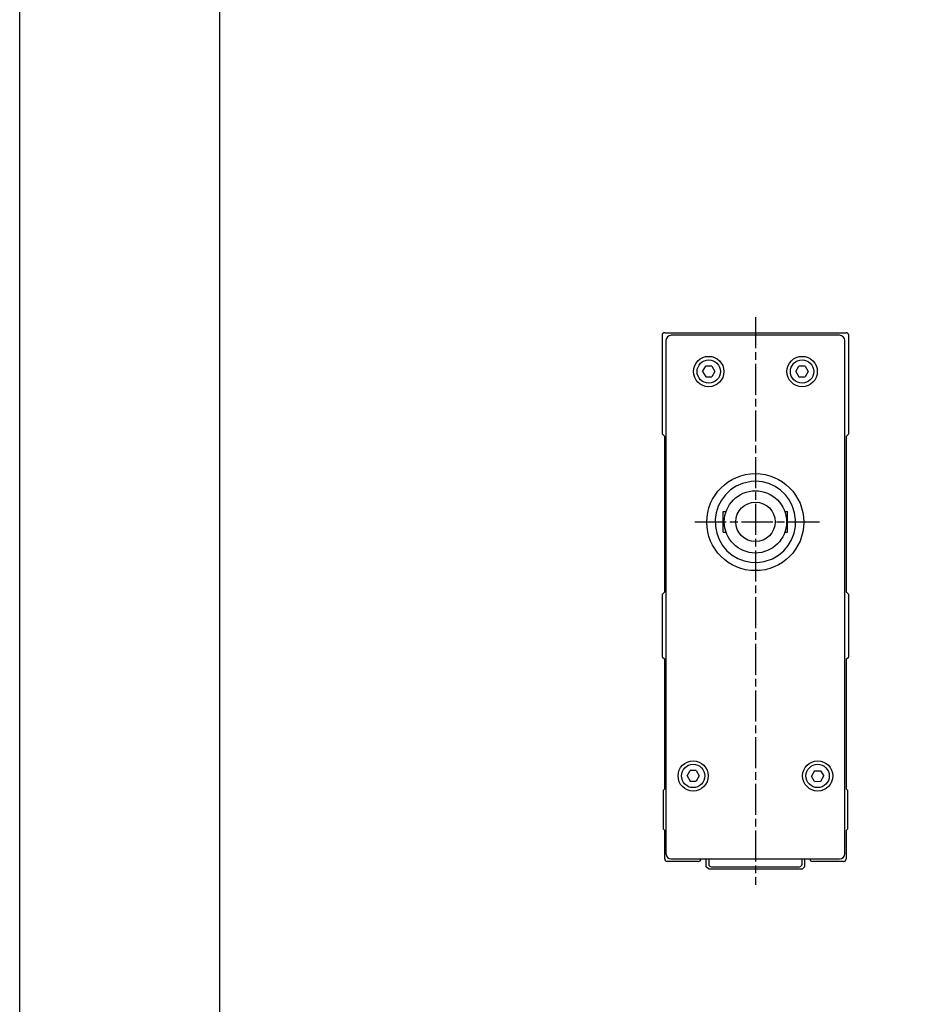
# Model space of a CAD drawing. Header units: millimetres. Extents: x 0 to 7391, y -1386 to 1500.
# Tile 39 of 127: x 4341 to 4514, y 965 to 1155. Entities that reach past the tile are written whole.
import ezdxf

# ---------------------------------------------------------------- set-up
doc = ezdxf.new("R2010")
doc.units = ezdxf.units.MM
doc.header["$LTSCALE"] = 0.5
doc.linetypes.add('AM_ISO08W050', pattern=[18, 12, -1.5, 3, -1.5])
doc.layers.add('AM_7', color=4, linetype='AM_ISO08W050', lineweight=25)

msp = doc.modelspace()

# ---------------------------------------------------------------- linework, layer by layer
at = {"color": 7, "linetype": 'Continuous', "lineweight": 25}
for p, q in [((4465.067, 1094.318), (4465.067, 1075.318)), ((4465.567, 1094.818), (4500.567, 1094.818)), ((4499.318, 1094.318), (4466.815, 1094.318)), ((4501.067, 1075.318), (4501.067, 1094.318)), ((4465.817, 1093.319), (4465.817, 994.316)), ((4500.317, 994.316), (4500.317, 1093.319)), ((4472.886, 1087.318), (4473.476, 1088.34)), ((4474.657, 1088.34), (4473.476, 1088.34)), ((4474.657, 1088.34), (4475.248, 1087.318)), ((4490.886, 1087.318), (4491.476, 1088.34)), ((4492.657, 1088.34), (4491.476, 1088.34)), ((4492.657, 1088.34), (4493.248, 1087.318)), ((4472.886, 1087.318), (4473.476, 1086.295)), ((4473.476, 1086.295), (4474.657, 1086.295)), ((4475.248, 1087.318), (4474.657, 1086.295)), ((4490.886, 1087.318), (4491.476, 1086.295)), ((4491.476, 1086.295), (4492.657, 1086.295)), ((4493.248, 1087.318), (4492.657, 1086.295)), ((4465.067, 1075.318), (4465.567, 1074.818)), ((4500.567, 1074.818), (4501.067, 1075.318)), ((4465.567, 1044.818), (4465.567, 1074.818)), ((4500.567, 1074.818), (4500.567, 1044.818)), ((4476.867, 1060.318), (4477.41, 1060.318)), ((4476.867, 1056.318), (4476.867, 1060.318)), ((4488.724, 1060.318), (4489.267, 1060.318)), ((4489.267, 1056.318), (4489.267, 1060.318)), ((4476.867, 1056.318), (4477.41, 1056.318)), ((4488.724, 1056.318), (4489.267, 1056.318)), ((4465.567, 1044.818), (4465.067, 1044.318)), ((4501.067, 1044.318), (4500.567, 1044.818)), ((4465.067, 1044.318), (4465.067, 1032.318)), ((4501.067, 1032.318), (4501.067, 1044.318)), ((4465.067, 1032.318), (4465.567, 1031.818)), ((4465.567, 1006.818), (4465.567, 1031.818)), ((4500.567, 1031.818), (4501.067, 1032.318)), ((4500.567, 1031.818), (4500.567, 1006.818)), ((4469.886, 1009.318), (4470.476, 1010.34)), ((4471.657, 1010.34), (4470.476, 1010.34)), ((4471.657, 1010.34), (4472.248, 1009.318)), ((4494.464, 1010.323), (4495.644, 1010.334)), ((4495.644, 1010.334), (4496.244, 1009.317)), ((4469.886, 1009.318), (4470.476, 1008.295)), ((4472.248, 1009.318), (4471.657, 1008.295)), ((4494.464, 1010.323), (4493.883, 1009.295)), ((4494.483, 1008.278), (4493.883, 1009.295)), ((4495.663, 1008.289), (4496.244, 1009.317)), ((4465.567, 1006.818), (4465.267, 1006.518)), ((4470.476, 1008.295), (4471.657, 1008.295)), ((4494.483, 1008.278), (4495.663, 1008.289)), ((4500.867, 1006.518), (4500.567, 1006.818)), ((4465.267, 1006.518), (4465.267, 999.118)), ((4500.867, 999.118), (4500.867, 1006.518)), ((4465.267, 999.118), (4465.567, 998.818)), ((4500.567, 998.818), (4500.867, 999.118)), ((4465.567, 993.318), (4465.567, 998.818)), ((4500.567, 998.818), (4500.567, 993.318)), ((4466.815, 993.318), (4499.318, 993.318)), ((4473.567, 991.818), (4473.567, 993.318)), ((4474.067, 993.318), (4474.067, 992.318)), ((4492.067, 992.318), (4492.067, 993.318)), ((4492.567, 993.318), (4492.567, 991.818)), ((4472.067, 992.818), (4466.067, 992.818)), ((4474.067, 991.318), (4473.567, 991.818)), ((4474.567, 991.818), (4491.567, 991.818)), ((4492.067, 991.318), (4492.567, 991.818)), ((4500.067, 992.818), (4494.067, 992.818)), ((4492.067, 991.318), (4474.067, 991.318))]:
    msp.add_line(p, q, dxfattribs=at)
at = {"color": 1}
msp.add_lwpolyline([(4341.141, 1359.753), (4927.627, 1359.753), (4927.627, -881.084), (4341.141, -881.084)], close=True, dxfattribs=at)
msp.add_lwpolyline([(4379.766, 1319.951), (4858.751, 1319.951), (4858.751, 655.075), (4379.766, 655.075)], close=True)
at = {"color": 7, "linetype": 'Continuous', "lineweight": 25, "flags": 128}
msp.add_lwpolyline([(4482.234, 1066.112), (4480.561, 1065.738), (4479.363, 1065.206), (4478.27, 1064.482), (4478.258, 1064.472), (4477.298, 1063.562), (4476.504, 1062.504), (4475.9, 1061.327), (4475.499, 1060.066), (4475.317, 1058.755), (4475.354, 1057.432), (4475.611, 1056.137), (4476.079, 1054.903), (4476.742, 1053.774), (4477.582, 1052.77), (4478.569, 1051.929), (4479.681, 1051.263), (4480.887, 1050.795), (4482.154, 1050.533), (4483.448, 1050.489), (4484.731, 1050.661), (4486.369, 1051.223), (4487.509, 1051.89), (4488.521, 1052.739), (4489.375, 1053.75), (4490.048, 1054.889), (4490.519, 1056.125), (4490.779, 1057.423), (4490.817, 1058.746), (4490.636, 1060.057), (4490.24, 1061.313), (4489.641, 1062.486), (4488.862, 1063.532), (4487.921, 1064.435), (4486.85, 1065.162), (4485.674, 1065.702), (4484.422, 1066.036), (4483.132, 1066.157), (4482.234, 1066.112)], dxfattribs=at)
at = {"color": 7, "linetype": 'Continuous', "lineweight": 25}
for centre, radius in [((4474.061, 1087.318), 2.932), ((4492.08, 1087.318), 2.932), ((4474.067, 1087.318), 2.25), ((4492.067, 1087.318), 2.25), ((4483.049, 1058.273), 9.359), ((4483.067, 1058.318), 6), ((4483.067, 1058.318), 3.8), ((4471.059, 1009.318), 2.909), ((4495.081, 1009.318), 2.909), ((4471.067, 1009.318), 2.25), ((4495.067, 1009.318), 2.25)]:
    msp.add_circle(centre, radius, dxfattribs=at)
for centre, start, end in [((4465.567, 1094.318), 90, 180), ((4500.567, 1094.318), 0, 90), ((4466.067, 993.318), 180, 270), ((4472.067, 993.318), 270, 0), ((4494.067, 993.318), 180, 270), ((4500.067, 993.318), 270, 0), ((4474.567, 992.318), 180, 270), ((4491.567, 992.318), 270, 0)]:
    msp.add_arc(centre, 0.5, start, end, dxfattribs=at)
for centre, major_axis in [((4466.818, 1093.316), (-0.709, 0.709)), ((4499.315, 1093.316), (0.709, 0.709)), ((4466.818, 994.319), (-0.709, -0.709)), ((4499.315, 994.319), (0.709, -0.709))]:
    msp.add_ellipse(centre, major_axis=major_axis, ratio=0.9972647, start_param=5.4991567, end_param=7.0672139, dxfattribs=at)
at = {"layer": 'AM_7'}
for p, q in [((4483.067, 1097.818), (4483.067, 988.318)), ((4495.409, 1058.273), (4470.69, 1058.273))]:
    msp.add_line(p, q, dxfattribs=at)

doc.saveas('drawing.dxf')
